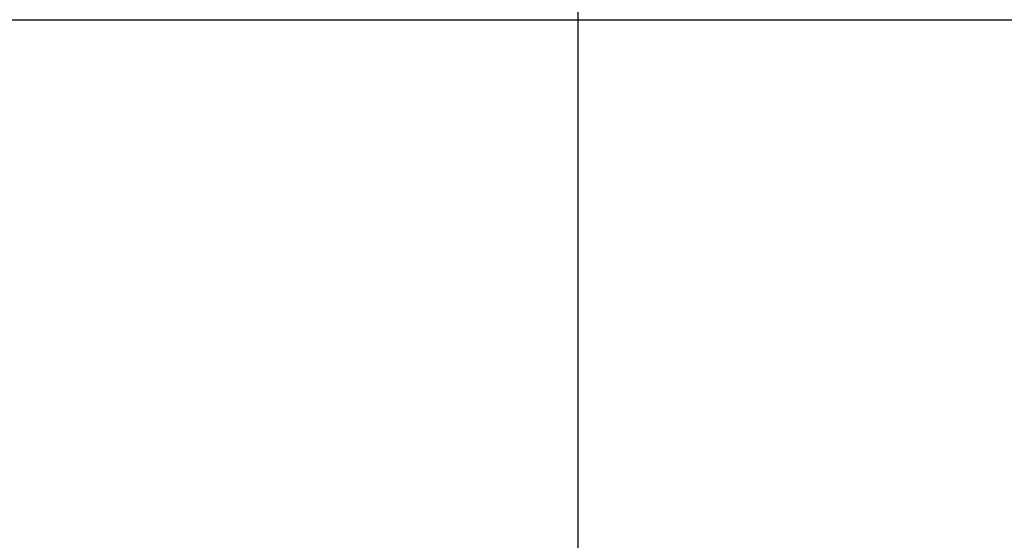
# Model space of a CAD drawing. Header units: millimetres. Extents: x 16.2 to 116, y 28.2 to 93.3.
# Tile 52 of 54: x 96.3 to 103.7, y 68.9 to 72.8. Entities that reach past the tile are written whole.
import ezdxf

# ---------------------------------------------------------------- set-up
doc = ezdxf.new("R2010")
doc.units = ezdxf.units.MM
doc.layers.add('DIM', color=4, linetype='Continuous')
doc.layers.add('OUT', color=3, linetype='Continuous')
doc.styles.add('DIM-7', font='SIMPLEX.shx', dxfattribs={"width": 0.7, "bigfont": 'chineset.shx'})
doc.dimstyles.new('CNS', dxfattribs={"dimscale": 0.4, "dimtxt": 3.5, "dimasz": 2.5, "dimexe": 1, "dimexo": 1.5, "dimgap": 0.09, "dimtad": 0, "dimtoh": 1, "dimdsep": 46, "dimtxsty": 'DIM-7', "dimcen": 0.09, "dimclrd": 256, "dimclre": 256, "dimclrt": 4, "dimadec": 0, "dimazin": 0, "dimtfac": 1, "dimtmove": 1, "dimatfit": 0, "dimfxl": 0, "dimtvp": 0.971429, "dimtolj": 1, "dimarcsym": 0})

# ---------------------------------------------------------------- blocks, each defined once
blk = doc.blocks.new('*D9')
at = {"layer": 'DEFPOINTS', "color": 0}
for p in [(100.5082, 77.3972), (74.5082, 57.8313), (100.5082, 57.8313)]:
    blk.add_point(p, dxfattribs=at)
at = {"layer": 'DIM', "lineweight": -2}
for p, q in [((74.5082, 58.4313), (74.5082, 77.7972)), ((100.5082, 58.4313), (100.5082, 77.7972)), ((75.5082, 77.3972), (99.5082, 77.3972))]:
    blk.add_line(p, q, dxfattribs=at)
at = {"layer": 'DIM'}
for points in [[(75.5082, 77.5638), (75.5082, 77.2305), (74.5082, 77.3972)], [(99.5082, 77.5638), (99.5082, 77.2305), (100.5082, 77.3972)]]:
    blk.add_solid(points, dxfattribs=at)
at = {"layer": 'DIM', "color": 4, "insert": (87.5082, 78.7572), "char_height": 1.4, "attachment_point": 5, "style": 'DIM-7'}
blk.add_mtext('\\A1;26', dxfattribs=at)

msp = doc.modelspace()

# ---------------------------------------------------------------- linework, layer by layer
at = {"layer": 'OUT'}
msp.add_line((71.1082, 72.8313), (103.9082, 72.8313), dxfattribs=at)

# ---------------------------------------------------------------- dimensions: what is measured, and where the dimension line sits
at = {"layer": 'DIM'}
dim = msp.add_linear_dim(base=(100.5082, 77.3972), p1=(74.5082, 57.8313), p2=(100.5082, 57.8313), dimstyle='CNS', dxfattribs=at)
dim.commit()
dim.dimension.update_dxf_attribs({"geometry": '*D9', "text_midpoint": (87.5082, 78.7572)})

doc.saveas('drawing.dxf')
